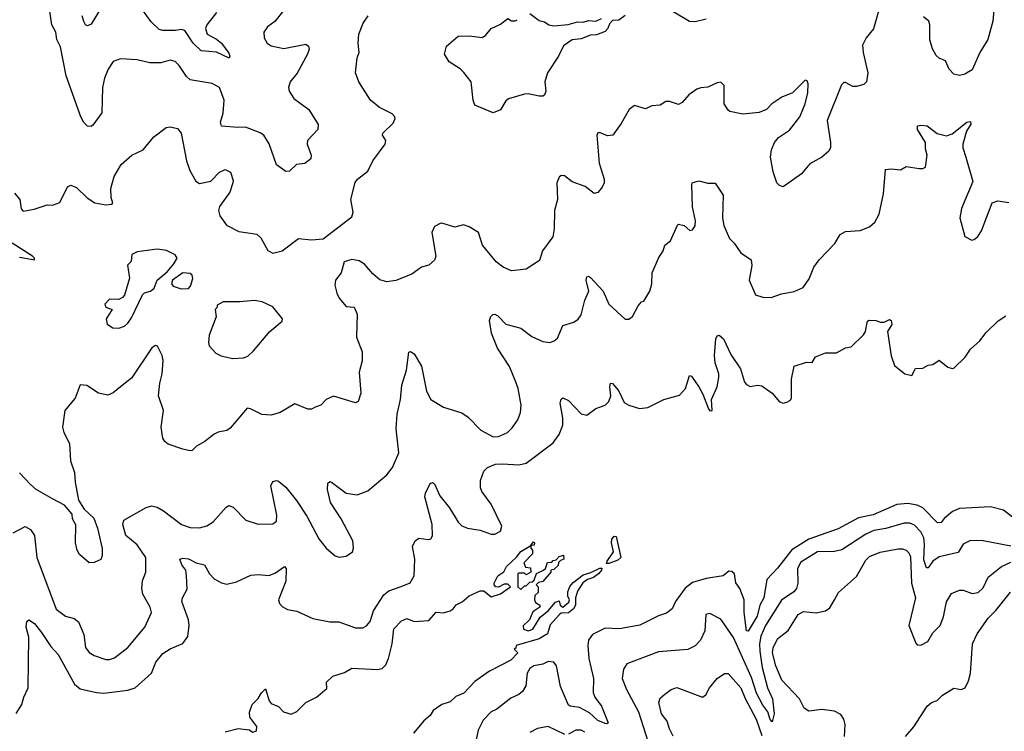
# Model space of a CAD drawing. Extents: x 2056909 to 2160450, y 827444 to 1016825.
# Tile 76 of 256: x 2114076 to 2119440, y 850208 to 854084. Entities that reach past the tile are written whole.
import ezdxf

# ---------------------------------------------------------------- set-up
doc = ezdxf.new("R2010")
doc.units = 0

msp = doc.modelspace()

# ---------------------------------------------------------------- linework, layer by layer
at = {"layer": '0CON10XD'}
for points in [[(2119394.4, 854255), (2119376.9, 854075), (2119350.6, 853975), (2119305.6, 853905), (2119265, 853810), (2119225, 853786), (2119195, 853778.8), (2119165, 853786.7), (2119138.8, 853815), (2119119.3, 853859.3), (2119085, 853873.3), (2119067.7, 853887.7), (2119048, 853925), (2119034.5, 853974.5), (2119034.4, 854055), (2119029.2, 854075), (2118999.7, 854099.7)], [(2115513.8, 854135), (2115465, 854073.3), (2115425.7, 854044.3), (2115406.2, 854015), (2115408, 853985), (2115424, 853955), (2115445, 853940.8), (2115515, 853926), (2115635, 853950), (2115648.8, 853938.8), (2115652.3, 853922.3), (2115644.3, 853895), (2115587.5, 853792.5), (2115548.6, 853745), (2115539.4, 853715), (2115544.6, 853694.6), (2115569.4, 853655), (2115650.8, 853595), (2115702, 853512), (2115699.1, 853485), (2115643.3, 853425), (2115642.5, 853405), (2115663.3, 853345), (2115661.4, 853325), (2115629.2, 853300.8), (2115584.6, 853295.4), (2115545, 853258), (2115525, 853256.2), (2115475, 853293.3), (2115435, 853407.5), (2115405, 853454.5), (2115385, 853468.2), (2115305, 853498.6), (2115265, 853495.8), (2115175, 853504.2), (2115170, 853525), (2115184.3, 853574.3), (2115190.5, 853645), (2115164.3, 853715), (2115125, 853735.5), (2115005, 853756.2), (2114984.2, 853774.2), (2114945, 853834.3), (2114922, 853855), (2114895, 853862.5), (2114845, 853849.5), (2114785, 853849.2), (2114715, 853864.3), (2114625, 853870.8), (2114584.4, 853855.5), (2114558.6, 853815), (2114536.9, 853765), (2114526.7, 853715), (2114523.3, 853576.7), (2114475, 853508.8), (2114465, 853502.5), (2114445, 853504.3), (2114425, 853524.2), (2114408.9, 853555), (2114328.3, 853778.3), (2114298.1, 853935), (2114278.6, 853975), (2114272, 854015), (2114250, 854055), (2114235, 854166)], [(2114540.8, 854185), (2114465, 854059.2), (2114445, 854050.8), (2114435, 854056), (2114425, 854073.8), (2114415.6, 854105)], [(2118762.1, 854155), (2118726.8, 854033.2), (2118687.5, 853985), (2118667.1, 853945), (2118670.6, 853905), (2118695.7, 853795), (2118688.8, 853745), (2118675, 853730), (2118635, 853720), (2118615, 853720), (2118575, 853741.2), (2118565, 853741.2), (2118552.1, 853727.9), (2118474.3, 853535), (2118493.3, 853415), (2118493, 853387), (2118483, 853367), (2118445.7, 853334.3), (2118380.9, 853299.1), (2118335, 853243.8), (2118235, 853173.3), (2118215, 853180), (2118200, 853195), (2118180, 853255), (2118166.2, 853335), (2118171.4, 853375), (2118186.9, 853415), (2118208.9, 853441.1), (2118268.6, 853481.4), (2118325.9, 853554.1), (2118354.6, 853625), (2118370, 853685), (2118370.8, 853735), (2118365, 853750), (2118355, 853753.8), (2118285, 853685.8), (2118227.8, 853662.2), (2118173.8, 853626.2), (2118145, 853594.4), (2118105, 853578.1), (2118015, 853568.8), (2117945, 853583.8), (2117935, 853591.2), (2117914.3, 853625), (2117914.4, 853724.4), (2117895, 853742.5), (2117875, 853740), (2117825, 853716.9), (2117786.8, 853713.2), (2117765.5, 853704.5), (2117721.2, 853675), (2117685, 853633.3), (2117665, 853622.5), (2117615, 853638.8), (2117595, 853638), (2117565, 853618.8), (2117520, 853615), (2117485, 853597.5), (2117425, 853616.7), (2117395.9, 853594.1), (2117352.3, 853517.7), (2117306.7, 853455), (2117278.3, 853451.7), (2117235, 853470), (2117225, 853466.7), (2117219.2, 853455), (2117232.9, 853302.9), (2117259.2, 853215), (2117259.2, 853195), (2117248.3, 853171.7), (2117225, 853142), (2117205, 853136.2), (2117155.6, 853175.6), (2117085, 853200), (2117043, 853233), (2117025.8, 853234.2), (2117015, 853225.8), (2117002.5, 853195), (2117005.7, 853104.3), (2116989.2, 853045), (2116987.8, 852945), (2116979.3, 852900.7), (2116924, 852825), (2116907.3, 852772.7), (2116835.6, 852724.4), (2116755, 852716), (2116710, 852735), (2116672, 852765), (2116596.9, 852855), (2116575.3, 852925.3), (2116525, 852955.7), (2116494.2, 852965.8), (2116446.4, 852953.6), (2116376.1, 852976.1), (2116366.1, 852973.9), (2116335, 852956.7), (2116320.8, 852925), (2116343.3, 852795), (2116336.4, 852773.6), (2116305, 852746.7), (2116265, 852736.2), (2116211.9, 852698.1), (2116125, 852663.3), (2116075, 852655.5), (2116037, 852667), (2115999.1, 852699.1), (2115955, 852752), (2115925, 852770.8), (2115885, 852778), (2115843.3, 852765), (2115826.7, 852705), (2115796.7, 852665), (2115793, 852637), (2115803.6, 852593.6), (2115817, 852567), (2115855, 852522.5), (2115897.7, 852517.7), (2115915, 852480), (2115910, 852355), (2115941.4, 852275), (2115941.4, 852225), (2115924.4, 852164.4), (2115935, 852050), (2115920, 852005), (2115905, 851996.7), (2115785, 852032.5), (2115745.7, 852014.3), (2115715.6, 851984.4), (2115685, 851972.9), (2115665, 851963.1), (2115645, 851963.3), (2115575, 851992), (2115495, 851944), (2115445, 851930), (2115395, 851934), (2115332.5, 851965), (2115315, 851968), (2115221.7, 851858.3), (2115205, 851846.2), (2115156.4, 851836.4), (2115135, 851826), (2115085, 851787.1), (2115039.2, 851760.8), (2115015, 851736.7), (2115005, 851736.2), (2114965, 851744), (2114885, 851772.5), (2114865.8, 851785.8), (2114856, 851805), (2114846.9, 851865), (2114858.5, 851955), (2114831.5, 852035), (2114838.8, 852105), (2114852.1, 852155), (2114858, 852228), (2114852.2, 852255), (2114825.9, 852305.9), (2114815, 852308.8), (2114795, 852296), (2114685, 852131.1), (2114625.3, 852084.7), (2114585, 852050.6), (2114555, 852039.2), (2114505, 852050), (2114440.9, 852090.9), (2114404.4, 852095.5), (2114377.6, 852022.4), (2114322.5, 851955), (2114308.5, 851865), (2114315.5, 851835), (2114347.1, 851775), (2114352, 851682), (2114375, 851617.5), (2114378.1, 851565), (2114396.6, 851466.6), (2114427.8, 851417.8), (2114478.9, 851368.9), (2114500.5, 851315), (2114525.5, 851204.5), (2114524.5, 851165.5), (2114516.9, 851143.1), (2114482.3, 851127.7), (2114455, 851126), (2114401.7, 851171.7), (2114388.1, 851195), (2114380.6, 851235), (2114382.2, 851332.2), (2114364, 851365), (2114360.7, 851390.7), (2114319.2, 851439.2), (2114253.8, 851475), (2114165.4, 851525.4), (2114135, 851552.2), (2114075.3, 851615.3)], [(2115147, 854123), (2115094.6, 854055), (2115087.1, 854035), (2115097.1, 854005), (2115148.1, 853978.1), (2115175.6, 853955), (2115215, 853901.2), (2115220, 853885), (2115216.7, 853873.3), (2115147.6, 853907.6), (2115064.8, 853914.8), (2115020.2, 853955), (2114974.7, 854024.7), (2114955, 854029.6), (2114925, 854023.8), (2114855, 854024.7), (2114835, 854030.8), (2114791.8, 854071.8), (2114745, 854138)], [(2117374, 854106), (2117339.3, 854080.7), (2117305, 854080), (2117289.3, 854060.7), (2117280, 854035), (2117265, 854020), (2117218.3, 854001.7), (2117185, 854000), (2117135, 853978.8), (2117085, 853973.3), (2117038.3, 853941.7), (2117011.2, 853885), (2116951.2, 853795), (2116935.8, 853745), (2116941.2, 853695), (2116935, 853673.3), (2116925, 853666.7), (2116905, 853666.2), (2116845, 853679.2), (2116825, 853677.5), (2116738.3, 853651.7), (2116725, 853642.5), (2116695, 853592.5), (2116655, 853576.7), (2116555, 853617.5), (2116546.2, 853645), (2116535.8, 853745.8), (2116495.8, 853795.8), (2116475, 853816.7), (2116415, 853853.8), (2116390, 853895), (2116400.7, 853939.3), (2116465, 853993.3), (2116525, 853996), (2116595, 853986), (2116613.2, 853996.8), (2116644.5, 854035.5), (2116695, 854060), (2116735, 854090), (2116755, 854077.5), (2116775, 854077.5), (2116786.4, 854083.6)], [(2116855, 854116.7), (2116905, 854078.8), (2116935, 854071.2), (2116957.5, 854055), (2116985, 854050), (2117063, 854057), (2117115, 854072.5), (2117145, 854070), (2117175, 854080), (2117213.6, 854076.4), (2117245, 854090)], [(2117815, 854087.1), (2117755, 854072.5), (2117724.4, 854074.4), (2117629.7, 854129.7)], [(2114048.3, 853138.3), (2114076.2, 853105), (2114083, 853053), (2114095, 853040), (2114155, 853051.2), (2114225, 853076.2), (2114255, 853073.3), (2114295, 853087.5), (2114336.7, 853173.3), (2114355, 853182.5), (2114385, 853170), (2114444, 853114), (2114485, 853086.9), (2114545, 853074.5), (2114575, 853078.8), (2114583.3, 853085), (2114574.4, 853114.5), (2114572.9, 853165), (2114590.6, 853229.4), (2114628.8, 853295), (2114686.2, 853345), (2114748, 853375), (2114806.7, 853445), (2114873, 853497), (2114895, 853499.2), (2114935, 853491.2), (2114955.6, 853465.6), (2114984.5, 853315), (2115001.7, 853261.7), (2115035, 853204), (2115055, 853192), (2115116.4, 853203.6), (2115165, 853252.5), (2115195, 853267.5), (2115223.6, 853253.6), (2115238.3, 853208.3), (2115236.2, 853195), (2115220, 853145), (2115164.5, 853065.5), (2115158.1, 853045), (2115165.5, 853015.5), (2115202.5, 852965), (2115269.5, 852929.6), (2115367.5, 852915), (2115389.5, 852895), (2115427.3, 852827.3), (2115455, 852812.7), (2115506.2, 852825), (2115595, 852892), (2115665, 852884), (2115729.1, 852890.9), (2115885, 853010), (2115892.5, 853035), (2115880, 853105), (2115903.5, 853196.5), (2115915.6, 853214.4), (2115971.7, 853258.3), (2115999.2, 853315), (2116067.1, 853405), (2116070, 853425), (2116052.5, 853455), (2116053.3, 853465), (2116110.3, 853519.7), (2116121.2, 853545), (2116118.8, 853555), (2116105, 853571.2), (2116036.2, 853605), (2115986, 853645), (2115922.5, 853745), (2115905.7, 853795), (2115914.3, 853875), (2115924.3, 853905), (2115919.4, 853955), (2115922.9, 854005), (2115947.1, 854065), (2115974.3, 854105)], [(2114040.3, 851289.7), (2114106.4, 851323.6), (2114135, 851308), (2114156.7, 851275), (2114169.1, 851155), (2114275, 850874.2), (2114325, 850835.6), (2114371.9, 850821.9), (2114395.6, 850805), (2114424.5, 850735), (2114433.8, 850663.8), (2114455, 850637.1), (2114481.4, 850621.4), (2114545, 850600), (2114565, 850598.5), (2114591.9, 850608.1), (2114664.6, 850665.4), (2114757.1, 850775), (2114793.3, 850855), (2114786.9, 850885), (2114746.9, 850955), (2114741.1, 850985), (2114745, 851027.5), (2114763.3, 851075), (2114763.5, 851155), (2114715, 851224.6), (2114653.9, 851275), (2114636.7, 851335), (2114642.3, 851357.7), (2114765, 851427.9), (2114795.3, 851435.3), (2114825, 851428.2), (2114859.3, 851409.3), (2114958, 851335), (2115005, 851317.8), (2115055, 851315.5), (2115095, 851327.8), (2115130.5, 851349.5), (2115200.3, 851429.7), (2115215, 851438), (2115239.1, 851429.1), (2115307.7, 851357.7), (2115375.7, 851335.7), (2115455, 851338), (2115475, 851353.3), (2115476.2, 851385), (2115444.6, 851545.4), (2115455, 851568), (2115475, 851574.2), (2115485, 851570.8), (2115525, 851538.1), (2115583.1, 851465), (2115640.7, 851380.7), (2115705.7, 851255.7), (2115745, 851206.2), (2115795, 851163.8), (2115816.4, 851156.4), (2115855, 851161.2), (2115888.8, 851185), (2115894, 851205), (2115890.6, 851245), (2115827.3, 851365), (2115769.2, 851455), (2115751.8, 851525), (2115755, 851560), (2115765, 851568), (2115775, 851564.2), (2115855, 851504.6), (2115915, 851496), (2115972.1, 851517.9), (2116076.2, 851605), (2116107.5, 851645), (2116141.4, 851725), (2116127.5, 851855), (2116132.3, 851935), (2116149.4, 852015), (2116156.9, 852093.1), (2116183.5, 852175), (2116196.2, 852273.8), (2116205, 852275.8), (2116225, 852264), (2116265, 852196.2), (2116291.2, 852061.2), (2116315, 852016), (2116385, 851974.2), (2116485, 851943.1), (2116519.5, 851919.5), (2116587.6, 851847.6), (2116655, 851812), (2116684.1, 851814.1), (2116733.3, 851835), (2116759.4, 851860.6), (2116790, 851905), (2116804, 851945), (2116807.5, 851985), (2116792, 852075), (2116776.5, 852115), (2116743.9, 852195), (2116678.4, 852295), (2116646.8, 852376.8), (2116635.4, 852444.6), (2116642.4, 852467.6), (2116652.5, 852477.5), (2116665, 852479.2), (2116680.6, 852470.6), (2116725, 852426.2), (2116805, 852403.3), (2116865, 852357.5), (2116925, 852331.2), (2116963.6, 852326.4), (2116987.5, 852335), (2117005, 852350), (2117035, 852418.8), (2117095, 852436.7), (2117117.7, 852452.3), (2117134.2, 852475.8), (2117154.5, 852555.5), (2117175.8, 852605), (2117161.4, 852665), (2117165, 852683.3), (2117175, 852686), (2117185, 852678.8), (2117254.2, 852605), (2117285, 852534), (2117375, 852452.5), (2117395, 852452.5), (2117415, 852467.5), (2117444.2, 852525.8), (2117463.6, 852546.4), (2117475, 852550), (2117508, 852605), (2117520, 852645), (2117521.4, 852705), (2117556, 852785), (2117581.2, 852825), (2117590, 852855), (2117621.2, 852878.8), (2117660, 852965), (2117665, 852970), (2117695, 852962), (2117726.1, 852936.1), (2117740.3, 852939.7), (2117755, 852961.2), (2117757.6, 852987.6), (2117740.5, 853065), (2117737.5, 853185), (2117740, 853195), (2117775, 853206.2), (2117825, 853193.8), (2117865, 853193.3), (2117907.9, 853127.9), (2117903.6, 853005), (2117912.6, 852962.6), (2117942.2, 852892.2), (2117967.4, 852867.4), (2118004.5, 852814.5), (2118061.2, 852775), (2118064.3, 852745), (2118050, 852665), (2118083.8, 852585), (2118125, 852572.5), (2118168.8, 852571.2), (2118225, 852590), (2118295, 852603.8), (2118343.3, 852625), (2118376.9, 852673.1), (2118401.2, 852735), (2118430.8, 852775), (2118516.2, 852865), (2118545.8, 852914.2), (2118575, 852930.8), (2118655, 852936), (2118705, 852956), (2118735, 852981.2), (2118757.1, 853025), (2118782.2, 853135), (2118792.9, 853267.1), (2118825, 853272), (2118873.6, 853266.4), (2118905, 853283.3), (2118975, 853272.5), (2118995, 853272.5), (2119010, 853280), (2119018.8, 853345), (2119010.5, 853380.4), (2119011.2, 853415), (2118966.2, 853485), (2118967.5, 853505), (2118985, 853510), (2119020, 853505), (2119074.1, 853464.1), (2119125, 853450.8), (2119155, 853462.2), (2119236.2, 853525), (2119255, 853528.8), (2119256.9, 853515), (2119234.4, 853475.6), (2119214.4, 853405), (2119214.4, 853385), (2119229.4, 853335), (2119268.3, 853201.7), (2119207.1, 853055), (2119197.5, 853005), (2119225, 852902.5), (2119263.6, 852883.6), (2119275, 852886.7), (2119295, 852903.3), (2119315.6, 852934.4), (2119374.1, 853085.9), (2119405, 853096.2), (2119465, 853088)], [(2114075, 852790), (2114138.8, 852778.8), (2114156.7, 852775), (2114156.2, 852785), (2114145, 852796.2), (2114035, 852866.2)], [(2114615, 852404.2), (2114646.7, 852415), (2114665, 852430), (2114685, 852460), (2114744.2, 852585.8), (2114755, 852596.2), (2114787.5, 852605), (2114807.7, 852622.3), (2114823.8, 852665), (2114879.1, 852710.9), (2114916.1, 852753.9), (2114934.2, 852785), (2114923, 852803), (2114875, 852826), (2114824.3, 852834.3), (2114715, 852820), (2114686.7, 852805), (2114682.5, 852767.5), (2114663.9, 852746.1), (2114673.6, 852676.4), (2114646.1, 852583.9), (2114635, 852570), (2114615, 852560), (2114565, 852561.2), (2114538.8, 852535), (2114545, 852517.5), (2114580, 852505), (2114547.5, 852455), (2114552, 852425), (2114582.5, 852405), (2114615, 852404.2)], [(2114955, 852618), (2114995, 852620), (2115007, 852633), (2115018.8, 852675), (2115015, 852692.5), (2115005, 852701.2), (2114964.7, 852705.3), (2114908, 852665), (2114903.3, 852645), (2114912.3, 852632.3), (2114955, 852618)], [(2115235, 852238.1), (2115295, 852241.9), (2115318, 852252), (2115348.9, 852281.1), (2115438, 852385), (2115505, 852442.5), (2115506.7, 852455), (2115455, 852520), (2115396.8, 852546.8), (2115355, 852554), (2115275, 852546.2), (2115185, 852547.5), (2115151.7, 852528.3), (2115150, 852515), (2115140, 852505), (2115146.7, 852465), (2115108, 852365), (2115104, 852325), (2115108.3, 852308.3), (2115145, 852266.7), (2115173, 852253), (2115235, 852238.1)], [(2114959.2, 851115), (2114947.5, 851145), (2114965, 851151.2), (2114995, 851147.1), (2115036.5, 851126.5), (2115082.5, 851115), (2115110, 851065), (2115135, 851037.8), (2115175, 851016.4), (2115205, 851009.6), (2115257.7, 851022.3), (2115335, 851058.8), (2115375, 851062.7), (2115435, 851057.5), (2115468.5, 851071.5), (2115517.5, 851105), (2115527.8, 851095), (2115526.5, 851025), (2115485.8, 850925), (2115490.8, 850905), (2115505, 850888), (2115535, 850871.2), (2115585, 850862.5), (2115672, 850822), (2115765.6, 850804.4), (2115815, 850804.5), (2115905, 850771.4), (2115945, 850772.5), (2115965, 850782), (2115984.5, 850805.4), (2116003.8, 850865), (2116059.5, 850950.5), (2116087, 850972.9), (2116154, 850996), (2116203.1, 851016.9), (2116225.4, 851054.6), (2116227.5, 851145), (2116216.2, 851215), (2116230, 851245), (2116250.5, 851259.6), (2116305, 851252.5), (2116315, 851256), (2116325, 851272.5), (2116322.2, 851335), (2116283.3, 851485), (2116285.7, 851505), (2116312.1, 851557.9), (2116325, 851563.8), (2116335, 851556.7), (2116365, 851490), (2116417.8, 851425), (2116465, 851347.1), (2116485, 851326.9), (2116514.7, 851314.7), (2116583.8, 851303.8), (2116645, 851281.1), (2116665, 851281.4), (2116695, 851298.8), (2116702.9, 851325), (2116644.7, 851445), (2116592.7, 851515), (2116585.7, 851535), (2116586.5, 851573.5), (2116604.1, 851625), (2116624.5, 851645), (2116667.3, 851662.8), (2116706, 851664), (2116795, 851659.7), (2116835, 851669.1), (2116981.1, 851778.9), (2117014.7, 851825), (2117034.2, 851875), (2117035.3, 851915), (2117020.5, 851995), (2117025, 852017.5), (2117035, 852023.8), (2117065, 852010), (2117135, 851937.5), (2117165, 851929.2), (2117214, 851966), (2117265, 851983.6), (2117285, 852004.3), (2117295.4, 852034.6), (2117290, 852085), (2117295, 852104), (2117305, 852102.9), (2117337.1, 852065), (2117369.4, 851999.4), (2117393.5, 851983.5), (2117453.2, 851966.8), (2117497.8, 851972.2), (2117585, 852015.6), (2117670.5, 852039.5), (2117702.9, 852075), (2117725, 852146.7), (2117735, 852142.5), (2117775, 852083.3), (2117796.7, 852045), (2117827.5, 851965), (2117835, 851953.3), (2117847.5, 851955), (2117843.8, 852015), (2117874.5, 852085), (2117883.8, 852135), (2117883.9, 852155), (2117863.9, 852215), (2117861.5, 852255), (2117867.5, 852345), (2117875, 852362.5), (2117886.4, 852366.4), (2117910.8, 852345), (2117950.7, 852260.7), (2118002.4, 852182.4), (2118025, 852110), (2118035, 852096.2), (2118055, 852086.2), (2118095, 852093.3), (2118119.5, 852089.6), (2118175, 852048.8), (2118215, 852002), (2118235, 851995.8), (2118255, 852000), (2118275, 852012), (2118280.8, 852025), (2118280.8, 852125), (2118295, 852196.7), (2118361.7, 852218.3), (2118393.6, 852216.4), (2118411.9, 852248.1), (2118465, 852270), (2118525, 852270), (2118575, 852295.8), (2118605, 852302.5), (2118673, 852367), (2118684, 852385), (2118687.1, 852405), (2118695, 852442.5), (2118703, 852447), (2118740, 852445), (2118765.9, 852435.9), (2118785, 852436), (2118815, 852450), (2118823.3, 852445), (2118827, 852423), (2118803.8, 852385), (2118823.2, 852253.2), (2118841.2, 852201.2), (2118897.5, 852155), (2118935, 852146.7), (2118956.4, 852183.6), (2118995, 852186.2), (2119025, 852202.5), (2119050, 852205), (2119085, 852230), (2119131.7, 852191.7), (2119155, 852183.8), (2119165, 852186.7), (2119226.2, 852245), (2119255, 852290), (2119306, 852335), (2119340.3, 852379.7), (2119406.1, 852443.9), (2119448.8, 852471.2)], [(2119534.8, 851334.8), (2119435, 851412.3), (2119365, 851430), (2119195, 851422.1), (2119157.5, 851405), (2119112.3, 851367.7), (2119095, 851344.5), (2119075, 851343.3), (2118995.2, 851425.2), (2118965, 851440), (2118915, 851449), (2118855, 851443.7), (2118725, 851386.8), (2118645, 851371.6), (2118535, 851310.3), (2118375, 851255.2), (2118282.9, 851197.1), (2118203.9, 851096.1), (2118145.9, 851035), (2118130.5, 850935), (2118107.6, 850895), (2118093.3, 850835), (2118045, 850753.8), (2118034.6, 850755), (2118023.3, 850855), (2118022.5, 850925), (2117998.1, 850985), (2117977, 851017), (2117969.5, 851065), (2117955, 851078.9), (2117939.7, 851080.3), (2117907.5, 851055), (2117815, 851040.9), (2117741.8, 851018.2), (2117701.7, 850988.3), (2117648.1, 850915), (2117630.6, 850875), (2117598.5, 850851.4), (2117555, 850837.3), (2117455, 850787.1), (2117344, 850766), (2117265, 850770.2), (2117196.1, 850735), (2117174.1, 850705), (2117170, 850675), (2117175.4, 850605), (2117202.5, 850495), (2117199.8, 850419.8), (2117208.5, 850395), (2117245.6, 850345), (2117281.2, 850255), (2117275, 850248.8), (2117265, 850250), (2117225, 850266.6), (2117179.2, 850309.2), (2117125, 850337.4), (2117075, 850344.6), (2117065, 850351.1), (2117022.5, 850452.5), (2117000, 850565), (2116985, 850585.3), (2116955, 850587.9), (2116925, 850574.2), (2116876.9, 850565), (2116855, 850551.1), (2116839.7, 850525), (2116832.9, 850455), (2116815, 850425.5), (2116795, 850408.8), (2116751.9, 850388.1), (2116675, 850328.9), (2116645, 850314.4), (2116601.4, 850268.6), (2116574.1, 850215), (2116547.2, 850095)], [(2119475, 851215.6), (2119325, 851245.4), (2119255, 851247.5), (2119215, 851227.5), (2119187.9, 851182.1), (2119085, 851158.6), (2119050.8, 851135), (2119025, 851098.6), (2119015, 851099.2), (2119001.7, 851141.7), (2119005.5, 851225), (2119001, 851261), (2118984.7, 851295), (2118950.4, 851330.4), (2118925, 851341.8), (2118895, 851341.4), (2118795, 851312.8), (2118729, 851301.1), (2118685, 851281.2), (2118555, 851197.1), (2118515, 851187.7), (2118421.2, 851185), (2118331.4, 851128.6), (2118312.5, 851095), (2118315.3, 851014.7), (2118307.7, 850985), (2118292.4, 850967.6), (2118225, 850922.7), (2118139.4, 850785), (2118113.8, 850726.2), (2118106.4, 850685), (2118107.1, 850645), (2118120.4, 850555), (2118149.2, 850445), (2118177.7, 850385), (2118186, 850304), (2118175, 850260), (2118165, 850272.5), (2118151.8, 850315), (2118125, 850350.7), (2118090, 850415), (2118061.9, 850502), (2117965, 850719.2), (2117895, 850818), (2117835, 850849.2), (2117814, 850845), (2117808.5, 850755), (2117784.4, 850705), (2117755, 850674.4), (2117715, 850654.5), (2117555, 850641.1), (2117384, 850575), (2117364.3, 850545.7), (2117357.8, 850495), (2117381.2, 850435), (2117446.1, 850315), (2117497.7, 850155)], [(2117272, 851122), (2117275.8, 851135), (2117310.6, 851185), (2117299.2, 851235), (2117301.2, 851255), (2117315, 851270.6), (2117325, 851268.8), (2117350, 851155), (2117335, 851140), (2117285, 851122.9), (2117272, 851122)], [(2115195, 850206.2), (2115266.1, 850223.9), (2115325, 850216.2), (2115345, 850203.8), (2115365, 850211.2), (2115367.5, 850235), (2115330, 850285), (2115327, 850313), (2115342.5, 850355), (2115375, 850386.7), (2115392.9, 850417.1), (2115415, 850440), (2115435, 850373.3), (2115445, 850358.8), (2115485, 850342.5), (2115512.5, 850315), (2115555, 850300.8), (2115585, 850315.5), (2115635, 850364.6), (2115692, 850395), (2115749.3, 850440.7), (2115747.5, 850475), (2115781.2, 850508.8), (2115845, 850528.8), (2115885, 850551.2), (2116025, 850545.4), (2116050, 850550), (2116069.6, 850570.4), (2116084.3, 850604.3), (2116104.3, 850685), (2116114.2, 850765.8), (2116155, 850810), (2116185, 850823.3), (2116225, 850806.7), (2116305, 850812.5), (2116343.9, 850856.1), (2116385, 850852.5), (2116420, 850865), (2116437.5, 850875), (2116453.6, 850896.4), (2116486.1, 850913.9), (2116525, 850946.7), (2116585, 850972.5), (2116605, 850972.5), (2116645, 850940), (2116695, 850957.5), (2116750, 850995), (2116735, 851010), (2116715, 851010), (2116685, 850992.5), (2116670, 850995), (2116660, 851005), (2116660, 851015), (2116680, 851055), (2116713, 851077), (2116727.5, 851105), (2116783, 851157), (2116805, 851187.5), (2116860, 851220), (2116875, 851240), (2116880, 851235), (2116878.3, 851221.7), (2116860, 851220), (2116860, 851205), (2116870, 851195), (2116870, 851175), (2116822.5, 851125), (2116831.7, 851101.7), (2116858.3, 851098.3), (2116860, 851075), (2116835, 851060), (2116825, 851070), (2116795, 851070), (2116790, 851065), (2116790, 850995), (2116805, 850980), (2116825, 851000), (2116835, 851000), (2116855, 851020), (2116868.3, 851021.7), (2116878.3, 851031.7), (2116891.7, 851068.3), (2116930, 851085), (2116940, 851095), (2116951.7, 851128.3), (2116975, 851130), (2116981.7, 851138.3), (2116998.3, 851141.7), (2117015, 851160), (2117038.3, 851168.3), (2117040, 851145), (2117021.7, 851138.3), (2117011.7, 851128.3), (2117008.3, 851111.7), (2116985, 851090), (2116970, 851085), (2116970, 851075), (2116926.4, 851023.6), (2116901.7, 851018.3), (2116890, 851005), (2116900, 850995), (2116900, 850965), (2116881.7, 850948.3), (2116880, 850925), (2116885, 850910), (2116910, 850895), (2116910, 850885), (2116871.7, 850858.3), (2116852.5, 850815), (2116818.3, 850781.7), (2116820, 850765), (2116845.8, 850755.8), (2116871.4, 850765), (2116910.4, 850829.6), (2116954, 850865), (2116995, 850912), (2117015, 850918.8), (2117020.8, 850895), (2117035, 850884.2), (2117068, 850912), (2117070.8, 850925), (2117061.9, 850945), (2117061.5, 850968.5), (2117072.7, 850997.3), (2117090.9, 851019.1), (2117145, 851059.5), (2117187.8, 851072.2), (2117236.1, 851096.1), (2117246.4, 851096.4), (2117246, 851086), (2117229.2, 851065), (2117201.2, 851045), (2117168.8, 851035), (2117143.3, 851016.7), (2117115, 850971.2), (2117104.3, 850935), (2117103.1, 850895), (2117093.1, 850875), (2117065, 850852.9), (2117025, 850851.2), (2117016.7, 850845), (2116965, 850788), (2116950.7, 850739.3), (2116905, 850712.3), (2116780, 850675), (2116778.3, 850661.7), (2116770, 850655), (2116790, 850635), (2116752, 850595), (2116634.5, 850535.5), (2116555, 850478.8), (2116495, 850416.2), (2116452.3, 850397.7), (2116420.7, 850369.3), (2116375, 850353.8), (2116327.7, 850322.3), (2116311.2, 850295), (2116276.7, 850265), (2116221.7, 850198.3)], [(2118569.5, 850179.5), (2118572.3, 850245), (2118565.4, 850275), (2118549.6, 850299.6), (2118515, 850318.2), (2118445, 850327.8), (2118375, 850318), (2118348.8, 850335), (2118323.8, 850385), (2118227.1, 850487.1), (2118195.3, 850565), (2118176.6, 850635), (2118181.3, 850665), (2118205, 850713.1), (2118262.8, 850757.2), (2118316.9, 850845), (2118345, 850860.4), (2118415, 850853.2), (2118465.4, 850864.6), (2118489.3, 850880.7), (2118515, 850923.3), (2118536.2, 850965), (2118635, 851051.4), (2118685, 851140), (2118705, 851160.5), (2118763.6, 851183.6), (2118861.5, 851201.5), (2118885, 851202.7), (2118905, 851195.5), (2118919.9, 851179.9), (2118928.4, 851158.4), (2118934.7, 851015), (2118956.7, 850935), (2118920.4, 850785), (2118957.7, 850687.7), (2118965, 850680), (2118985, 850676.7), (2119023.2, 850696.8), (2119050.8, 850745), (2119090, 850785), (2119108.1, 850831.9), (2119125, 850913.8), (2119152, 850958), (2119195, 850977.5), (2119215, 850976.5), (2119265, 850958.5), (2119298, 850965), (2119325, 850990), (2119352.4, 851047.6), (2119387.5, 851077.5), (2119424.4, 851105.6), (2119475, 851129.4)], [(2114057, 850305), (2114087.7, 850355), (2114097.5, 850395), (2114122.4, 850445), (2114125, 850720), (2114111.5, 850775), (2114114.7, 850805.3), (2114125, 850815.8), (2114155.7, 850795), (2114195, 850746.9), (2114245, 850669.2), (2114285, 850626), (2114375, 850464.4), (2114405, 850438.9), (2114495, 850418.9), (2114535, 850416.5), (2114665, 850433.1), (2114705, 850445.7), (2114794.3, 850525), (2114817.5, 850585), (2114855, 850631.5), (2114895, 850657.9), (2114964, 850686), (2114992.5, 850725), (2114998.5, 850785), (2114995.4, 850815.4), (2114958.6, 850915), (2114962, 850935), (2114988.1, 850981.9), (2114984.5, 851055), (2114980, 851085), (2114959.2, 851115)], [(2118900.7, 850179.3), (2118947.1, 850232.9), (2119018.8, 850345), (2119043.3, 850365), (2119074.2, 850375.8), (2119103.3, 850405), (2119165, 850443.8), (2119205, 850436.2), (2119226.2, 850445), (2119245, 850483.3), (2119255.5, 850525), (2119266.7, 850685), (2119291.5, 850738.6), (2119351.8, 850825), (2119394.3, 850865.7), (2119473.8, 850966.2)], [(2117635, 850182), (2117615, 850221.2), (2117602.7, 850262.7), (2117573, 850303), (2117558.1, 850365), (2117565, 850388.8), (2117589.5, 850410.5), (2117625, 850435.8), (2117655, 850446), (2117795.6, 850394.4), (2117813.4, 850406.6), (2117833.3, 850445), (2117875, 850495.8), (2117915, 850523.8), (2117935, 850523.8), (2118005, 850445.5), (2118027.1, 850387.1), (2118088.7, 850275), (2118117.9, 850185)], [(2117045, 850190.5), (2116954.1, 850234.1), (2116896.6, 850223.4), (2116855, 850201.1)], [(2117155, 850203.5), (2117135, 850214.6), (2117105, 850213.8), (2117065, 850192.2)]]:
    msp.add_lwpolyline(points, dxfattribs=at)

doc.saveas('drawing.dxf')
